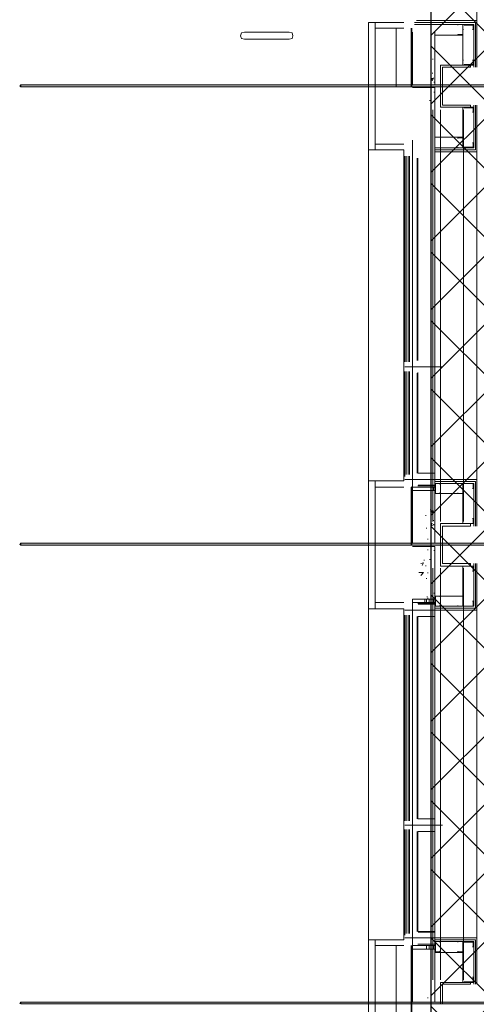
# Model space of a CAD drawing. Header units: millimetres. Extents: x 1.7 to 32.8, y 0.3 to 23.1.
# Tile 2 of 106: x 3 to 4.2, y 3.3 to 5.9. Entities that reach past the tile are written whole.
import ezdxf

# ---------------------------------------------------------------- set-up
doc = ezdxf.new("R2010")
doc.units = ezdxf.units.MM
doc.layers.add('PDF_Geometry', color=9, linetype='Continuous', true_color=0x808080)
doc.layers.add('PDF_Solid Fills', color=9, linetype='Continuous', true_color=0x808080)

msp = doc.modelspace()

# ---------------------------------------------------------------- hatches: boundary and pattern name
h = msp.add_hatch()
h.set_pattern_fill('ANSI37', color=256, scale=0.04)
h.paths.add_polyline_path([(13.8889, 0.4617), (4.0559, 0.4617), (4.0559, 9.4575), (13.8889, 9.4575)])
at = {"layer": 'PDF_Solid Fills', "transparency": 33554559}
for points in [[(29.8551, 5.7181), (29.8551, 5.7215), (2.9827, 5.7215), (2.9827, 5.7165), (29.8551, 5.7165)], [(29.8551, 4.5182), (29.8551, 4.5215), (2.9827, 4.5215), (2.9827, 4.5165), (29.8551, 4.5165)], [(29.8551, 3.3165), (29.8551, 3.3199), (2.9827, 3.3199), (2.9827, 3.3149), (29.8551, 3.3149)]]:
    msp.add_hatch(color=256, dxfattribs=at).paths.add_polyline_path(points)

# ---------------------------------------------------------------- linework, layer by layer
msp.add_lwpolyline([(13.8889, 0.4617), (4.0559, 0.4617), (4.0559, 9.4575), (13.8889, 9.4575)], close=True)
at = {"layer": 'PDF_Geometry', "lineweight": 18}
for points in [[(4.0176, 6.7481), (4.176, 6.7481), (4.176, 6.8698), (4.176, 5.7682), (4.176, 5.8898), (4.0176, 5.8898)], [(3.8925, 2.1649), (3.8925, 3.3165), (3.8925, 3.4832), (3.9092, 3.4832), (3.9844, 3.4832), (3.9844, 4.3499), (3.9092, 4.3499), (3.8925, 4.3499), (3.8925, 4.5182), (3.8925, 4.6848), (3.9092, 4.6848), (3.9844, 4.6848), (3.9844, 5.5515), (3.9092, 5.5515), (3.8925, 5.5515), (3.8925, 5.7181), (3.8925, 5.8848), (3.9092, 5.8848), (3.9844, 5.8848)], [(3.9844, 5.5665), (3.9092, 5.5665), (3.9092, 5.5515), (3.9092, 5.7181), (3.9092, 5.8848), (3.9092, 5.8698), (3.9844, 5.8698)], [(4.0659, 5.8848), (4.1726, 5.8848), (4.1726, 5.7682), (4.1726, 5.8848), (4.0126, 5.8848)], [(4.0126, 5.8798), (4.1676, 5.8798), (4.1676, 5.7682)], [(4.1658, 5.8798), (4.1392, 5.8798), (4.1392, 5.8665), (4.141, 5.8665), (4.1392, 5.8665), (4.1392, 5.8798), (4.1426, 5.8798), (4.1426, 5.8781), (4.1643, 5.8781), (4.1643, 5.8798), (4.1658, 5.8798), (4.1658, 5.8665), (4.1643, 5.8665), (4.1658, 5.8665)], [(4.1676, 5.8665), (4.1676, 5.8798)], [(3.9643, 5.8698), (3.9643, 5.7181)], [(4.0042, 5.7181), (4.0042, 5.8698)], [(4.0058, 5.8698), (4.0058, 5.7181)], [(4.0659, 5.8598), (4.0659, 5.7215), (4.0076, 5.7215), (4.0076, 5.8598)], [(4.0659, 5.8515), (4.1392, 5.8515), (4.1392, 5.7731)], [(4.0609, 5.7882), (4.0609, 5.7898)], [(4.1658, 5.7731), (4.1392, 5.7731), (4.1392, 5.7865), (4.141, 5.7865), (4.1392, 5.7865), (4.1392, 5.7731), (4.1426, 5.7731), (4.1426, 5.7748), (4.1643, 5.7748), (4.1643, 5.7731), (4.1658, 5.7731), (4.1658, 5.7865), (4.1643, 5.7865), (4.1658, 5.7865)], [(4.1676, 5.7865), (4.1676, 5.7731)], [(4.0593, 5.7515), (4.0593, 5.7531)], [(4.0627, 5.7381), (4.0559, 5.7381), (4.0593, 5.7331), (4.0627, 5.7398)], [(4.0643, 5.7281), (4.0643, 5.7298)], [(4.0076, 5.7148), (4.0659, 5.7148), (4.0659, 5.5765), (4.0659, 4.6598)], [(4.0643, 5.7015), (4.0643, 5.7032)], [(4.0525, 5.6798), (4.0525, 5.6815)], [(4.0609, 4.5782), (4.0609, 5.6565)], [(4.0659, 4.6832), (4.0659, 4.6882), (4.176, 4.6882), (4.176, 4.5665), (4.176, 5.6681), (4.176, 5.5465), (4.0659, 5.5465)], [(4.0659, 5.5565), (4.1676, 5.5565), (4.1676, 5.6681)], [(4.0659, 5.5515), (4.1726, 5.5515), (4.1726, 5.6681)], [(4.0659, 5.5848), (4.1392, 5.5848), (4.1392, 5.6632)], [(4.081, 4.5782), (4.081, 5.6565)], [(4.1658, 5.6632), (4.1392, 5.6632), (4.1392, 5.6498), (4.141, 5.6498), (4.1392, 5.6498), (4.1392, 5.6632), (4.1426, 5.6632), (4.1426, 5.6615), (4.1643, 5.6615), (4.1643, 5.6632), (4.1658, 5.6632), (4.1658, 5.6498), (4.1643, 5.6498), (4.1658, 5.6498)], [(4.141, 4.5782), (4.141, 5.6565)], [(4.1676, 5.6498), (4.1676, 5.6632)], [(4.0076, 4.6682), (4.0659, 4.6682), (4.0659, 4.6598), (4.0076, 4.6598), (4.0076, 5.5765)], [(4.1259, 5.5848), (4.1392, 5.5848)], [(4.1392, 5.5831), (4.1392, 5.5565), (4.1259, 5.5565), (4.1259, 5.5582), (4.1259, 5.5565), (4.1392, 5.5565), (4.1392, 5.5831), (4.1259, 5.5831), (4.1259, 5.5815), (4.1259, 5.5831)], [(4.1658, 5.5565), (4.1392, 5.5565), (4.1392, 5.5698), (4.141, 5.5698), (4.1392, 5.5698), (4.1392, 5.5565), (4.1426, 5.5565), (4.1426, 5.5582), (4.1643, 5.5582), (4.1643, 5.5565), (4.1658, 5.5565), (4.1658, 5.5698), (4.1643, 5.5698), (4.1658, 5.5698)], [(4.1676, 5.5698), (4.1676, 5.5565)], [(3.8925, 4.6848), (3.8925, 5.5515)], [(3.9875, 4.9965), (3.9875, 5.5348)], [(3.9909, 4.9965), (3.9909, 5.5348)], [(3.9959, 4.9965), (3.9959, 5.5348)], [(3.9993, 4.9965), (3.9993, 5.5348)], [(4.0194, 4.9998), (4.0194, 5.5298)], [(4.0209, 4.9998), (4.0209, 5.5298)], [(4.0659, 4.9998), (4.0659, 5.5298)], [(4.0859, 4.9832), (3.9875, 4.9832)], [(3.9875, 4.9715), (3.9875, 4.6965)], [(3.9909, 4.9715), (3.9909, 4.7015)], [(3.9959, 4.9715), (3.9959, 4.7015)], [(3.9993, 4.9715), (3.9993, 4.7015)], [(4.0194, 4.9665), (4.0194, 4.7048)], [(4.0209, 4.9682), (4.0209, 4.7048), (4.0659, 4.7048), (4.0659, 4.6732), (4.0225, 4.6732)], [(4.0659, 4.9682), (4.0659, 4.7048)], [(4.0225, 4.7048), (4.0659, 4.7048), (4.0659, 4.6882), (4.0659, 4.6715), (4.0209, 4.6715)], [(3.9844, 4.6682), (3.9092, 4.6682), (3.9092, 4.6848), (3.9092, 4.5182), (3.9092, 4.3499), (3.9092, 4.3665), (3.9844, 4.3665)], [(3.9875, 4.6882), (4.0742, 4.6882)], [(4.0042, 4.5182), (4.0042, 4.6682)], [(4.0058, 4.6698), (4.0058, 4.5182)], [(4.0627, 4.6598), (4.0627, 4.6682)], [(4.1726, 4.5665), (4.1726, 4.6832), (4.0659, 4.6832), (4.0659, 4.6782), (4.1676, 4.6782), (4.1676, 4.5665)], [(4.0659, 4.6782), (4.0659, 4.6748), (4.0677, 4.6748), (4.0677, 4.6549), (4.0659, 4.6549), (4.0659, 4.6515), (4.1392, 4.6515), (4.1392, 4.5732)], [(4.081, 4.6782), (4.081, 4.6765), (4.0792, 4.6765), (4.0792, 4.6782), (4.0677, 4.6782), (4.0677, 4.6515), (4.0792, 4.6515), (4.0792, 4.6532), (4.081, 4.6532), (4.081, 4.6515)], [(4.0677, 4.6782), (4.0792, 4.6782)], [(4.1658, 4.6782), (4.1392, 4.6782), (4.1392, 4.6649), (4.141, 4.6649), (4.1392, 4.6649), (4.1392, 4.6782), (4.1658, 4.6782), (4.1658, 4.6649), (4.1643, 4.6649), (4.1658, 4.6649)], [(4.1676, 4.6649), (4.1676, 4.6782)], [(4.0792, 4.6515), (4.0677, 4.6515)], [(4.0426, 4.5932), (4.0426, 4.5949)], [(4.0543, 4.6082), (4.0543, 4.6098)], [(4.0559, 4.6065), (4.0627, 4.6065), (4.0593, 4.6015), (4.0543, 4.6065)], [(4.0575, 4.5732), (4.0643, 4.5699), (4.0575, 4.5682), (4.0559, 4.5732)], [(4.0627, 4.5799), (4.0627, 4.5815)], [(4.1658, 4.5732), (4.1392, 4.5732), (4.1392, 4.5865), (4.141, 4.5865), (4.1392, 4.5865), (4.1392, 4.5732), (4.1658, 4.5732), (4.1658, 4.5865), (4.1643, 4.5865), (4.1658, 4.5865)], [(4.1676, 4.5865), (4.1676, 4.5732)], [(4.0442, 4.5599), (4.0442, 4.5615)], [(4.0559, 4.5465), (4.0559, 4.5482)], [(4.0076, 4.3748), (4.0659, 4.3748), (4.0659, 4.5132), (4.0076, 4.5132)], [(4.0476, 4.5315), (4.0476, 4.5332)], [(4.0659, 4.5315), (4.0659, 4.5332)], [(4.0476, 4.5032), (4.0476, 4.5048)], [(4.0643, 4.5015), (4.0643, 4.5032)], [(4.0293, 4.4682), (4.0358, 4.4698), (4.0327, 4.4632)], [(4.0376, 4.4765), (4.0376, 4.4782)], [(4.0426, 4.4615), (4.0426, 4.4632)], [(4.0525, 4.4782), (4.0525, 4.4798)], [(4.0659, 3.4832), (4.0659, 3.4882), (4.176, 3.4882), (4.176, 3.3666), (4.176, 4.4682), (4.176, 4.3465), (4.0659, 4.3465), (4.0659, 4.3515), (4.0659, 4.3565), (4.0659, 4.3515), (4.1726, 4.3515), (4.1726, 4.4682)], [(4.1676, 4.4682), (4.1676, 4.3565), (4.0659, 4.3565), (4.0659, 4.3599), (4.0677, 4.3599), (4.0677, 4.3799), (4.0659, 4.3799), (4.0659, 4.3832), (4.1392, 4.3832), (4.1392, 4.4615)], [(4.1658, 4.4615), (4.1392, 4.4615), (4.1392, 4.4482), (4.141, 4.4482), (4.1392, 4.4482), (4.1392, 4.4615), (4.1658, 4.4615), (4.1658, 4.4482), (4.1643, 4.4482), (4.1658, 4.4482)], [(4.1676, 4.4482), (4.1676, 4.4615)], [(4.0243, 4.4449), (4.0358, 4.4449), (4.0293, 4.4365)], [(4.0476, 4.4432), (4.0476, 4.4449)], [(4.0609, 3.3782), (4.0609, 4.4565)], [(4.081, 3.3782), (4.081, 4.4565)], [(4.141, 3.3782), (4.141, 4.4565)], [(4.0442, 4.4282), (4.0442, 4.4298)], [(4.0643, 4.3899), (4.0643, 4.3915)], [(4.081, 4.3565), (4.081, 4.3582), (4.0792, 4.3582), (4.0792, 4.3565), (4.0677, 4.3565), (4.0677, 4.3832), (4.0792, 4.3832), (4.0792, 4.3815), (4.081, 4.3815), (4.081, 4.3832)], [(4.0792, 4.3832), (4.0677, 4.3832)], [(4.0076, 3.4682), (4.0659, 3.4682), (4.0659, 3.4582), (4.0076, 3.4582), (4.0076, 4.3748), (4.0659, 4.3748), (4.0659, 4.3665), (4.0076, 4.3665)], [(4.0225, 4.3299), (4.0659, 4.3299), (4.0659, 4.3465), (4.0659, 4.3632), (4.0209, 4.3632)], [(4.0659, 3.7682), (4.0659, 3.7999), (4.0209, 3.7999), (4.0209, 4.3299), (4.0659, 4.3299), (4.0659, 4.3615), (4.0225, 4.3615)], [(4.0392, 4.3665), (4.0392, 4.3748)], [(4.0442, 4.3665), (4.0442, 4.3748)], [(4.046, 4.3799), (4.046, 4.3815)], [(4.0476, 4.3765), (4.0476, 4.3782)], [(4.051, 4.3665), (4.051, 4.3748)], [(4.0559, 4.3665), (4.0559, 4.3748)], [(4.0627, 4.3665), (4.0627, 4.3748)], [(4.0659, 4.3748), (4.0659, 3.4582)], [(4.1658, 4.3565), (4.1392, 4.3565), (4.1392, 4.3699), (4.141, 4.3699), (4.1392, 4.3699), (4.1392, 4.3565), (4.1658, 4.3565), (4.1658, 4.3699), (4.1643, 4.3699), (4.1658, 4.3699)], [(4.1676, 4.3699), (4.1676, 4.3565)], [(3.8925, 3.4832), (3.8925, 4.3499)], [(3.9875, 4.3465), (4.0742, 4.3465)], [(3.9875, 3.7949), (3.9875, 4.3332)], [(3.9909, 3.7949), (3.9909, 4.3332)], [(3.9959, 3.7949), (3.9959, 4.3332)], [(3.9993, 3.7949), (3.9993, 4.3332)], [(4.0677, 4.3565), (4.0792, 4.3565)], [(4.0194, 3.7999), (4.0194, 4.3299)], [(4.0225, 3.7999), (4.0659, 3.7999), (4.0659, 4.3299)], [(4.0659, 3.7982), (4.0659, 3.7832), (4.0659, 3.7665), (4.0209, 3.7665), (4.0209, 3.5049), (4.0659, 3.5049), (4.0659, 3.4716), (4.0225, 3.4716)], [(4.0859, 3.7832), (3.9875, 3.7832)], [(3.9875, 3.7715), (3.9875, 3.4949)], [(3.9909, 3.7715), (3.9909, 3.4999)], [(3.9959, 3.7715), (3.9959, 3.4999)], [(3.9993, 3.7715), (3.9993, 3.4999)], [(4.0194, 3.7665), (4.0194, 3.5049)], [(4.0225, 3.7665), (4.0659, 3.7665), (4.0659, 3.5049)], [(3.9844, 3.4682), (3.9092, 3.4682), (3.9092, 3.4832), (3.9092, 3.3165), (3.9092, 2.1649)], [(3.9875, 3.4882), (4.0742, 3.4882)], [(4.0225, 3.5032), (4.0659, 3.5032), (4.0659, 3.4882), (4.0659, 3.4716), (4.0209, 3.4716)], [(4.1726, 3.3666), (4.1726, 3.4832), (4.0659, 3.4832), (4.0659, 3.4782), (4.1676, 3.4782), (4.1676, 3.3666)], [(4.0042, 3.4682), (4.0042, 3.3165), (4.0042, 2.0349), (3.9092, 2.0349), (3.9092, 1.9883), (4.0042, 1.9883)], [(3.9643, 2.0349), (3.9643, 3.3165), (3.9643, 3.4682)], [(4.0058, 3.4682), (4.0058, 3.3165)], [(4.0442, 3.4582), (4.0442, 3.4682)], [(4.051, 3.4582), (4.051, 3.4682)], [(4.0559, 3.4582), (4.0559, 3.4682)], [(4.0627, 3.4582), (4.0627, 3.4682)], [(4.0659, 3.4516), (4.0659, 3.4532), (4.0677, 3.4549), (4.0677, 3.4749), (4.0659, 3.4749), (4.0659, 3.4782)], [(4.081, 3.4782), (4.081, 3.4765), (4.0792, 3.4765), (4.0792, 3.4782), (4.0677, 3.4782), (4.0677, 3.4516), (4.0792, 3.4516), (4.0792, 3.4532), (4.081, 3.4532), (4.081, 3.4516)], [(4.0677, 3.4782), (4.0792, 3.4782)], [(4.1392, 3.4516), (4.1392, 3.4782), (4.1259, 3.4782), (4.1259, 3.4765), (4.1259, 3.4782), (4.1392, 3.4782), (4.1392, 3.4516), (4.1259, 3.4516), (4.1259, 3.4532), (4.1259, 3.4516)], [(4.1658, 3.4782), (4.1392, 3.4782), (4.1392, 3.4649), (4.141, 3.4649), (4.1392, 3.4649), (4.1392, 3.4782), (4.1426, 3.4782), (4.1426, 3.4765), (4.1643, 3.4765), (4.1643, 3.4782), (4.1658, 3.4782), (4.1658, 3.4649), (4.1643, 3.4649), (4.1658, 3.4649)], [(4.1676, 3.4649), (4.1676, 3.4782)], [(4.0659, 3.4499), (4.1392, 3.4499), (4.1392, 3.3716)], [(4.0677, 3.4516), (4.0677, 3.4532)], [(4.0792, 3.4499), (4.0677, 3.4499)], [(4.0792, 3.4516), (4.0792, 3.4532)], [(4.1259, 3.4499), (4.1392, 3.4499)], [(4.1658, 3.3716), (4.1392, 3.3716), (4.1392, 3.3849), (4.141, 3.3849), (4.1392, 3.3849), (4.1392, 3.3716), (4.1426, 3.3716), (4.1426, 3.3732), (4.1643, 3.3732), (4.1643, 3.3716), (4.1658, 3.3716), (4.1658, 3.3849), (4.1643, 3.3849), (4.1658, 3.3849)], [(4.1676, 3.3849), (4.1676, 3.3716)], [(4.0859, 3.3165), (4.0859, 3.3666), (4.1593, 3.3666), (4.1593, 3.3716), (4.081, 3.3716), (4.081, 3.3165)], [(4.0476, 3.3299), (4.0476, 3.3316)], [(4.0559, 3.3449), (4.0559, 3.3466)], [(4.0659, 3.3316), (4.0659, 3.3332)], [(4.0058, 3.3182), (4.0058, 1.9866), (3.9027, 1.9866)]]:
    msp.add_lwpolyline(points, dxfattribs=at)
for points in [[(4.1259, 5.8781), (4.1259, 5.8798), (4.1392, 5.8798), (4.1392, 5.8532), (4.1259, 5.8532), (4.1259, 5.8515), (4.1392, 5.8515), (4.1392, 5.8798), (4.1259, 5.8798)], [(3.6842, 5.8598), (3.5675, 5.8598), (3.5594, 5.8581), (3.5576, 5.8498), (3.5594, 5.8431), (3.5675, 5.8415), (3.6842, 5.8415), (3.6925, 5.8431), (3.6943, 5.8498), (3.6925, 5.8581)], [(4.081, 5.7181), (4.081, 5.7731), (4.1593, 5.7731), (4.1593, 5.7682), (4.0859, 5.7682), (4.0859, 5.7181), (4.0859, 5.6681), (4.1593, 5.6681), (4.1593, 5.6632), (4.081, 5.6632)], [(4.1259, 4.6765), (4.1259, 4.6782), (4.1392, 4.6782), (4.1392, 4.6515), (4.1259, 4.6515), (4.1259, 4.6532), (4.1259, 4.6515), (4.1392, 4.6515), (4.1392, 4.6782), (4.1259, 4.6782)], [(4.0659, 4.5215), (4.0659, 4.6598), (4.0075, 4.6598), (4.0075, 4.5215)], [(4.081, 4.5182), (4.081, 4.4615), (4.1593, 4.4615), (4.1593, 4.4682), (4.0859, 4.4682), (4.0859, 4.5182), (4.0859, 4.5665), (4.1593, 4.5665), (4.1593, 4.5732), (4.081, 4.5732)], [(4.1259, 4.3582), (4.1259, 4.3565), (4.1392, 4.3565), (4.1392, 4.3832), (4.1259, 4.3832), (4.1259, 4.3815), (4.1259, 4.3832), (4.1392, 4.3832), (4.1392, 4.3565), (4.1259, 4.3565)], [(3.9092, 2.1649), (3.9092, 3.4832), (3.8925, 3.4832), (3.8925, 2.1649)], [(4.0659, 3.3199), (4.0659, 3.4582), (4.0075, 3.4582), (4.0075, 3.3199)]]:
    msp.add_lwpolyline(points, close=True, dxfattribs=at)
at = {"layer": 'PDF_Geometry', "lineweight": 5}
for points in [[(2.9827, 5.7165), (2.9793, 5.7181), (2.9827, 5.7215)], [(2.9827, 4.5165), (2.9793, 4.5182), (2.9827, 4.5215)], [(2.9827, 3.3149), (2.9793, 3.3165), (2.9827, 3.3199)]]:
    msp.add_lwpolyline(points, dxfattribs=at)
for points in [[(29.8551, 5.7181), (29.8551, 5.7215), (2.9827, 5.7215), (2.9827, 5.7165), (29.8551, 5.7165)], [(29.8551, 4.5182), (29.8551, 4.5215), (2.9827, 4.5215), (2.9827, 4.5165), (29.8551, 4.5165)], [(29.8551, 3.3165), (29.8551, 3.3199), (2.9827, 3.3199), (2.9827, 3.3149), (29.8551, 3.3149)]]:
    msp.add_lwpolyline(points, close=True, dxfattribs=at)
at = {"layer": 'PDF_Solid Fills', "lineweight": 5, "transparency": 33554559}
for points in [[(2.9827, 5.7165), (2.9793, 5.7181), (2.9827, 5.7181), (2.9827, 5.7215)], [(2.9827, 4.5165), (2.9793, 4.5182), (2.9827, 4.5182), (2.9827, 4.5215)], [(2.9827, 3.3149), (2.9793, 3.3165), (2.9827, 3.3165), (2.9827, 3.3199)]]:
    msp.add_solid(points, dxfattribs=at)

doc.saveas('drawing.dxf')
